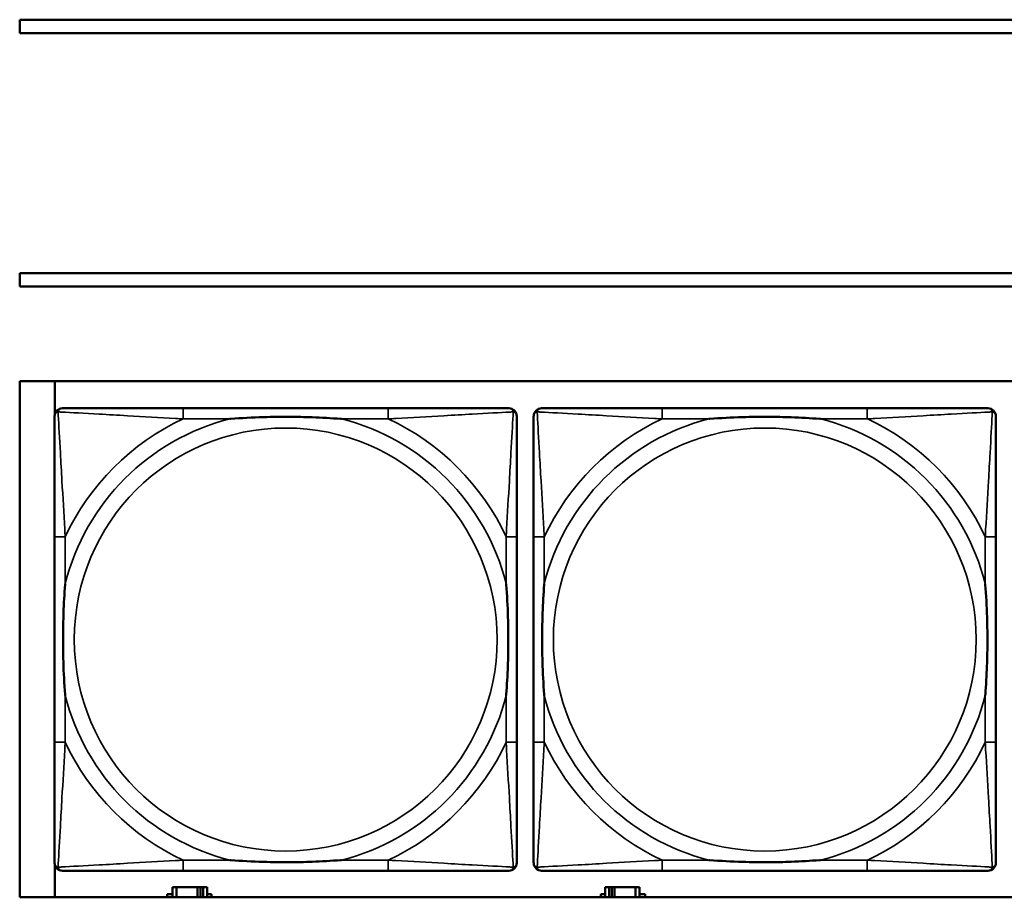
# Model space of a CAD drawing. Header units: inches. Extents: x 1.9 to 64.4, y 1.6 to 69.2.
# Tile 68 of 256: x 22.4 to 23.9, y 49.4 to 50.7. Entities that reach past the tile are written whole.
import ezdxf

# ---------------------------------------------------------------- set-up
doc = ezdxf.new("R2010")
doc.units = ezdxf.units.IN
doc.header["$MEASUREMENT"] = 0
doc.layers.add('Visible (ANSI)', color=7, linetype='Continuous', lineweight=50)
doc.layers.add('Visible Narrow (ANSI)', color=7, linetype='Continuous', lineweight=35)

msp = doc.modelspace()

# ---------------------------------------------------------------- linework, layer by layer
at = {"layer": 'Visible (ANSI)'}
for p, q in [((22.395, 50.7016), (22.395, 50.7216)), ((22.395, 50.7216), (33.1875, 50.7216)), ((33.1875, 50.7016), (22.395, 50.7016)), ((22.395, 50.3263), (22.395, 50.3463)), ((22.395, 50.3463), (33.41, 50.3463)), ((33.41, 50.3263), (22.395, 50.3263)), ((22.395, 49.4216), (22.395, 50.1863)), ((22.395, 50.1863), (45.17, 50.1863)), ((22.4471, 50.1374), (22.4471, 50.1863)), ((22.9411, 50.146), (22.6372, 50.146)), ((23.6511, 50.146), (23.3472, 50.146)), ((22.4466, 49.9555), (22.4466, 49.6515)), ((23.1317, 49.6515), (23.1317, 49.9555)), ((23.1566, 49.9555), (23.1566, 49.6515)), ((23.8417, 49.6515), (23.8417, 49.9555)), ((22.4471, 49.4216), (22.4471, 49.4696)), ((22.6372, 49.461), (22.9411, 49.461)), ((23.3472, 49.461), (23.6511, 49.461)), ((22.6135, 49.4216), (22.6135, 49.4261)), ((22.6135, 49.4261), (22.6216, 49.4261)), ((22.6274, 49.4366), (22.6216, 49.4366)), ((22.6216, 49.4366), (22.6216, 49.4216)), ((22.6274, 49.4366), (22.6587, 49.4366)), ((22.6274, 49.4216), (22.6274, 49.4366)), ((22.6587, 49.4216), (22.6587, 49.4366)), ((22.6587, 49.4366), (22.6628, 49.4366)), ((22.6628, 49.4366), (22.6628, 49.4216)), ((22.6628, 49.4366), (22.6667, 49.4366)), ((22.6726, 49.4366), (22.6667, 49.4366)), ((22.6667, 49.4366), (22.6667, 49.4216)), ((22.6726, 49.4216), (22.6726, 49.4366)), ((22.6726, 49.4261), (22.6791, 49.4261)), ((22.6791, 49.4261), (22.6791, 49.4216)), ((23.2561, 49.4216), (23.2561, 49.4261)), ((23.2561, 49.4261), (23.2626, 49.4261)), ((23.2684, 49.4366), (23.2626, 49.4366)), ((23.2626, 49.4366), (23.2626, 49.4216)), ((23.2684, 49.4366), (23.2724, 49.4366)), ((23.2684, 49.4216), (23.2684, 49.4366)), ((23.2724, 49.4216), (23.2724, 49.4366)), ((23.2724, 49.4366), (23.2765, 49.4366)), ((23.2765, 49.4366), (23.2765, 49.4216)), ((23.2765, 49.4366), (23.3077, 49.4366)), ((23.3077, 49.4366), (23.3077, 49.4216)), ((23.3136, 49.4366), (23.3077, 49.4366)), ((23.3136, 49.4216), (23.3136, 49.4366)), ((23.3136, 49.4261), (23.3217, 49.4261)), ((23.3217, 49.4261), (23.3217, 49.4216)), ((45.17, 49.4216), (22.395, 49.4216))]:
    msp.add_line(p, q, dxfattribs=at)
for centre, start, end in [((22.4585, 50.1342), 90, 180), ((23.1199, 50.1342), 0, 90), ((23.1685, 50.1342), 90, 180), ((23.8299, 50.1342), 0, 90), ((22.4585, 49.4728), 180, 270), ((23.1199, 49.4728), 270, 360), ((23.1685, 49.4728), 180, 270), ((23.8299, 49.4728), 270, 360)]:
    msp.add_arc(centre, 0.0118, start, end, dxfattribs=at)
for points, knots in [([(22.6372, 50.146), (22.6336, 50.146), (22.63, 50.146), (22.6264, 50.146), (22.5932, 50.146), (22.5595, 50.146), (22.5287, 50.146), (22.5017, 50.146), (22.4762, 50.146), (22.4627, 50.146), (22.4611, 50.146), (22.4597, 50.146), (22.4585, 50.146)], [0, 0, 0, 0, 0.0272471, 0.0272471, 0.0272471, 0.2790553, 0.2790553, 0.2790553, 0.4988354, 0.4988354, 0.4988354, 0.5252205, 0.5252205, 0.5252205, 0.5252205]), ([(23.1199, 50.146), (23.105, 50.146), (23.0634, 50.146), (23.0227, 50.146), (22.9962, 50.146), (22.9683, 50.146), (22.9411, 50.146)], [-0.5252205, -0.5252205, -0.5252205, -0.5252205, -0.20743, -0.20743, -0.20743, 0, 0, 0, 0]), ([(23.3472, 50.146), (23.3436, 50.146), (23.34, 50.146), (23.3364, 50.146), (23.3032, 50.146), (23.2695, 50.146), (23.2387, 50.146), (23.2117, 50.146), (23.1862, 50.146), (23.1727, 50.146), (23.1711, 50.146), (23.1697, 50.146), (23.1685, 50.146)], [0, 0, 0, 0, 0.0272471, 0.0272471, 0.0272471, 0.2790553, 0.2790553, 0.2790553, 0.4988354, 0.4988354, 0.4988354, 0.5252205, 0.5252205, 0.5252205, 0.5252205]), ([(23.8299, 50.146), (23.815, 50.146), (23.7734, 50.146), (23.7327, 50.146), (23.7062, 50.146), (23.6783, 50.146), (23.6511, 50.146)], [-0.5252205, -0.5252205, -0.5252205, -0.5252205, -0.20743, -0.20743, -0.20743, 0, 0, 0, 0]), ([(22.4466, 50.1342), (22.4466, 50.1193), (22.4466, 50.0777), (22.4466, 50.0371), (22.4466, 50.0105), (22.4466, 49.9827), (22.4466, 49.9555)], [-0.5252205, -0.5252205, -0.5252205, -0.5252205, -0.20743, -0.20743, -0.20743, 0, 0, 0, 0]), ([(22.7064, 50.1303), (22.7068, 50.1303), (22.7073, 50.1303), (22.7238, 50.1316), (22.7398, 50.1324), (22.7628, 50.1331), (22.7695, 50.1333), (22.7787, 50.1334), (22.7811, 50.1334), (22.7852, 50.1334), (22.7868, 50.1334), (22.79, 50.1334), (22.7915, 50.1334), (22.7951, 50.1334), (22.7971, 50.1334), (22.8033, 50.1334), (22.8074, 50.1333), (22.8171, 50.1331), (22.8227, 50.1329), (22.8425, 50.1322), (22.8566, 50.1314), (22.871, 50.1303), (22.8715, 50.1303), (22.8719, 50.1303)], [-0.416114, -0.416114, -0.416114, -0.416114, -0.4127691, -0.4127691, -0.2896446, -0.2896446, -0.2388934, -0.2388934, -0.2201881, -0.2201881, -0.2080204, -0.2080204, -0.196499, -0.196499, -0.1809939, -0.1809939, -0.149741, -0.149741, -0.1073162, -0.1073162, 0, 0, 0.0033356, 0.0033356, 0.0033356, 0.0033356]), ([(23.1317, 49.9555), (23.1317, 49.959), (23.1317, 49.9626), (23.1317, 49.9662), (23.1317, 49.9994), (23.1317, 50.0331), (23.1317, 50.064), (23.1317, 50.0909), (23.1317, 50.1165), (23.1317, 50.1299), (23.1317, 50.1315), (23.1317, 50.133), (23.1317, 50.1342)], [0, 0, 0, 0, 0.0272471, 0.0272471, 0.0272471, 0.2790553, 0.2790553, 0.2790553, 0.4988354, 0.4988354, 0.4988354, 0.5252205, 0.5252205, 0.5252205, 0.5252205]), ([(23.1566, 50.1342), (23.1566, 50.1193), (23.1566, 50.0777), (23.1566, 50.0371), (23.1566, 50.0105), (23.1566, 49.9827), (23.1566, 49.9555)], [-0.5252205, -0.5252205, -0.5252205, -0.5252205, -0.20743, -0.20743, -0.20743, 0, 0, 0, 0]), ([(23.4164, 50.1303), (23.4168, 50.1303), (23.4173, 50.1303), (23.4338, 50.1316), (23.4498, 50.1324), (23.4728, 50.1331), (23.4795, 50.1333), (23.4887, 50.1334), (23.4911, 50.1334), (23.4952, 50.1334), (23.4968, 50.1334), (23.5, 50.1334), (23.5015, 50.1334), (23.5051, 50.1334), (23.5071, 50.1334), (23.5133, 50.1334), (23.5174, 50.1333), (23.5271, 50.1331), (23.5327, 50.1329), (23.5525, 50.1322), (23.5666, 50.1314), (23.581, 50.1303), (23.5815, 50.1303), (23.5819, 50.1303)], [-0.416114, -0.416114, -0.416114, -0.416114, -0.4127691, -0.4127691, -0.2896446, -0.2896446, -0.2388934, -0.2388934, -0.2201881, -0.2201881, -0.2080204, -0.2080204, -0.196499, -0.196499, -0.1809939, -0.1809939, -0.149741, -0.149741, -0.1073162, -0.1073162, 0, 0, 0.0033356, 0.0033356, 0.0033356, 0.0033356]), ([(23.8417, 49.9555), (23.8417, 49.959), (23.8417, 49.9626), (23.8417, 49.9662), (23.8417, 49.9994), (23.8417, 50.0331), (23.8417, 50.064), (23.8417, 50.0909), (23.8417, 50.1165), (23.8417, 50.1299), (23.8417, 50.1315), (23.8417, 50.133), (23.8417, 50.1342)], [0, 0, 0, 0, 0.0272471, 0.0272471, 0.0272471, 0.2790553, 0.2790553, 0.2790553, 0.4988354, 0.4988354, 0.4988354, 0.5252205, 0.5252205, 0.5252205, 0.5252205]), ([(22.4624, 49.7208), (22.4624, 49.7212), (22.4623, 49.7216), (22.4611, 49.7381), (22.4602, 49.7542), (22.4595, 49.7771), (22.4594, 49.7838), (22.4593, 49.793), (22.4592, 49.7955), (22.4592, 49.7996), (22.4592, 49.8012), (22.4592, 49.8043), (22.4592, 49.8058), (22.4592, 49.8094), (22.4592, 49.8115), (22.4593, 49.8176), (22.4594, 49.8218), (22.4596, 49.8315), (22.4597, 49.8371), (22.4604, 49.8569), (22.4612, 49.8709), (22.4623, 49.8854), (22.4624, 49.8858), (22.4624, 49.8862)], [-0.416114, -0.416114, -0.416114, -0.416114, -0.4127691, -0.4127691, -0.2896446, -0.2896446, -0.2388934, -0.2388934, -0.2201881, -0.2201881, -0.2080204, -0.2080204, -0.196499, -0.196499, -0.1809939, -0.1809939, -0.149741, -0.149741, -0.1073162, -0.1073162, 0, 0, 0.0033356, 0.0033356, 0.0033356, 0.0033356]), ([(23.1159, 49.8862), (23.116, 49.8858), (23.116, 49.8854), (23.1172, 49.8689), (23.1181, 49.8528), (23.1188, 49.8299), (23.1189, 49.8232), (23.1191, 49.814), (23.1191, 49.8115), (23.1191, 49.8074), (23.1191, 49.8058), (23.1191, 49.8027), (23.1191, 49.8012), (23.1191, 49.7976), (23.1191, 49.7956), (23.119, 49.7894), (23.119, 49.7852), (23.1188, 49.7755), (23.1186, 49.7699), (23.1179, 49.7502), (23.1171, 49.7361), (23.116, 49.7216), (23.116, 49.7212), (23.1159, 49.7208)], [-0.416114, -0.416114, -0.416114, -0.416114, -0.4127691, -0.4127691, -0.2896446, -0.2896446, -0.2388934, -0.2388934, -0.2201881, -0.2201881, -0.2080204, -0.2080204, -0.196499, -0.196499, -0.1809939, -0.1809939, -0.149741, -0.149741, -0.1073162, -0.1073162, 0, 0, 0.0033356, 0.0033356, 0.0033356, 0.0033356]), ([(23.1724, 49.7208), (23.1724, 49.7212), (23.1723, 49.7216), (23.1711, 49.7381), (23.1702, 49.7542), (23.1695, 49.7771), (23.1694, 49.7838), (23.1693, 49.793), (23.1692, 49.7955), (23.1692, 49.7996), (23.1692, 49.8012), (23.1692, 49.8043), (23.1692, 49.8058), (23.1692, 49.8094), (23.1692, 49.8115), (23.1693, 49.8176), (23.1694, 49.8218), (23.1696, 49.8315), (23.1697, 49.8371), (23.1704, 49.8569), (23.1712, 49.8709), (23.1723, 49.8854), (23.1724, 49.8858), (23.1724, 49.8862)], [-0.416114, -0.416114, -0.416114, -0.416114, -0.4127691, -0.4127691, -0.2896446, -0.2896446, -0.2388934, -0.2388934, -0.2201881, -0.2201881, -0.2080204, -0.2080204, -0.196499, -0.196499, -0.1809939, -0.1809939, -0.149741, -0.149741, -0.1073162, -0.1073162, 0, 0, 0.0033356, 0.0033356, 0.0033356, 0.0033356]), ([(23.8259, 49.8862), (23.826, 49.8858), (23.826, 49.8854), (23.8272, 49.8689), (23.8281, 49.8528), (23.8288, 49.8299), (23.8289, 49.8232), (23.8291, 49.814), (23.8291, 49.8115), (23.8291, 49.8074), (23.8291, 49.8058), (23.8291, 49.8027), (23.8291, 49.8012), (23.8291, 49.7976), (23.8291, 49.7956), (23.829, 49.7894), (23.829, 49.7852), (23.8288, 49.7755), (23.8286, 49.7699), (23.8279, 49.7502), (23.8271, 49.7361), (23.826, 49.7216), (23.826, 49.7212), (23.8259, 49.7208)], [-0.416114, -0.416114, -0.416114, -0.416114, -0.4127691, -0.4127691, -0.2896446, -0.2896446, -0.2388934, -0.2388934, -0.2201881, -0.2201881, -0.2080204, -0.2080204, -0.196499, -0.196499, -0.1809939, -0.1809939, -0.149741, -0.149741, -0.1073162, -0.1073162, 0, 0, 0.0033356, 0.0033356, 0.0033356, 0.0033356]), ([(22.4466, 49.6515), (22.4466, 49.6243), (22.4466, 49.5965), (22.4466, 49.5699), (22.4466, 49.5293), (22.4466, 49.4877), (22.4466, 49.4728)], [3.9382945, 3.9382945, 3.9382945, 3.9382945, 4.1457245, 4.1457245, 4.1457245, 4.463515, 4.463515, 4.463515, 4.463515]), ([(23.1317, 49.4728), (23.1317, 49.4877), (23.1317, 49.5293), (23.1317, 49.5699), (23.1317, 49.5965), (23.1317, 49.6243), (23.1317, 49.6515)], [-0.5252205, -0.5252205, -0.5252205, -0.5252205, -0.20743, -0.20743, -0.20743, 0, 0, 0, 0]), ([(23.1566, 49.6515), (23.1566, 49.6243), (23.1566, 49.5965), (23.1566, 49.5699), (23.1566, 49.5293), (23.1566, 49.4877), (23.1566, 49.4728)], [3.9382945, 3.9382945, 3.9382945, 3.9382945, 4.1457245, 4.1457245, 4.1457245, 4.463515, 4.463515, 4.463515, 4.463515]), ([(23.8417, 49.4728), (23.8417, 49.4877), (23.8417, 49.5293), (23.8417, 49.5699), (23.8417, 49.5965), (23.8417, 49.6243), (23.8417, 49.6515)], [-0.5252205, -0.5252205, -0.5252205, -0.5252205, -0.20743, -0.20743, -0.20743, 0, 0, 0, 0]), ([(22.8719, 49.4767), (22.8715, 49.4767), (22.871, 49.4767), (22.8566, 49.4756), (22.8425, 49.4748), (22.8227, 49.4741), (22.8171, 49.4739), (22.8074, 49.4737), (22.8033, 49.4736), (22.7971, 49.4736), (22.7951, 49.4736), (22.7915, 49.4736), (22.79, 49.4736), (22.7868, 49.4736), (22.7852, 49.4736), (22.7811, 49.4736), (22.7787, 49.4736), (22.7695, 49.4737), (22.7628, 49.4739), (22.7398, 49.4746), (22.7238, 49.4754), (22.7073, 49.4767), (22.7068, 49.4767), (22.7064, 49.4767)], [-0.4149464, -0.4149464, -0.4149464, -0.4149464, -0.41162, -0.41162, -0.3046026, -0.3046026, -0.2622958, -0.2622958, -0.23113, -0.23113, -0.215668, -0.215668, -0.2041787, -0.2041787, -0.1920448, -0.1920448, -0.1733916, -0.1733916, -0.1227817, -0.1227817, 0, 0, 0.0033356, 0.0033356, 0.0033356, 0.0033356]), ([(23.5819, 49.4767), (23.5815, 49.4767), (23.581, 49.4767), (23.5666, 49.4756), (23.5525, 49.4748), (23.5327, 49.4741), (23.5271, 49.4739), (23.5174, 49.4737), (23.5133, 49.4736), (23.5071, 49.4736), (23.5051, 49.4736), (23.5015, 49.4736), (23.5, 49.4736), (23.4968, 49.4736), (23.4952, 49.4736), (23.4911, 49.4736), (23.4887, 49.4736), (23.4795, 49.4737), (23.4728, 49.4739), (23.4498, 49.4746), (23.4338, 49.4754), (23.4173, 49.4767), (23.4168, 49.4767), (23.4164, 49.4767)], [-0.4149464, -0.4149464, -0.4149464, -0.4149464, -0.41162, -0.41162, -0.3046026, -0.3046026, -0.2622958, -0.2622958, -0.23113, -0.23113, -0.215668, -0.215668, -0.2041787, -0.2041787, -0.1920448, -0.1920448, -0.1733916, -0.1733916, -0.1227817, -0.1227817, 0, 0, 0.0033356, 0.0033356, 0.0033356, 0.0033356]), ([(22.4585, 49.461), (22.4733, 49.461), (22.5149, 49.461), (22.5556, 49.461), (22.5821, 49.461), (22.61, 49.461), (22.6372, 49.461)], [-0.5252205, -0.5252205, -0.5252205, -0.5252205, -0.20743, -0.20743, -0.20743, 0, 0, 0, 0]), ([(22.9411, 49.461), (22.9683, 49.461), (22.9962, 49.461), (23.0227, 49.461), (23.0634, 49.461), (23.105, 49.461), (23.1199, 49.461)], [3.9382945, 3.9382945, 3.9382945, 3.9382945, 4.1457245, 4.1457245, 4.1457245, 4.463515, 4.463515, 4.463515, 4.463515]), ([(23.1685, 49.461), (23.1833, 49.461), (23.2249, 49.461), (23.2656, 49.461), (23.2921, 49.461), (23.32, 49.461), (23.3472, 49.461)], [-0.5252205, -0.5252205, -0.5252205, -0.5252205, -0.20743, -0.20743, -0.20743, 0, 0, 0, 0]), ([(23.6511, 49.461), (23.6783, 49.461), (23.7062, 49.461), (23.7327, 49.461), (23.7734, 49.461), (23.815, 49.461), (23.8299, 49.461)], [3.9382945, 3.9382945, 3.9382945, 3.9382945, 4.1457245, 4.1457245, 4.1457245, 4.463515, 4.463515, 4.463515, 4.463515])]:
    msp.add_open_spline(points, degree=3, knots=knots, dxfattribs=at)
at = {"layer": 'Visible Narrow (ANSI)'}
for p, q in [((22.6372, 50.146), (22.6372, 50.1303)), ((22.9411, 50.146), (22.9411, 50.1303)), ((23.3472, 50.146), (23.3472, 50.1303)), ((23.6511, 50.146), (23.6511, 50.1303)), ((22.6372, 50.1303), (22.7064, 50.1303)), ((22.8719, 50.1303), (22.9411, 50.1303)), ((23.3472, 50.1303), (23.4164, 50.1303)), ((23.5819, 50.1303), (23.6511, 50.1303)), ((22.4624, 49.9555), (22.4466, 49.9555)), ((22.4624, 49.8862), (22.4624, 49.9555)), ((23.1317, 49.9555), (23.1159, 49.9555)), ((23.1159, 49.9555), (23.1159, 49.8862)), ((23.1724, 49.9555), (23.1566, 49.9555)), ((23.1724, 49.8862), (23.1724, 49.9555)), ((23.8417, 49.9555), (23.8259, 49.9555)), ((23.8259, 49.9555), (23.8259, 49.8862)), ((22.4624, 49.6515), (22.4624, 49.7208)), ((23.1159, 49.7208), (23.1159, 49.6515)), ((23.1724, 49.6515), (23.1724, 49.7208)), ((23.8259, 49.7208), (23.8259, 49.6515)), ((22.4624, 49.6515), (22.4466, 49.6515)), ((23.1317, 49.6515), (23.1159, 49.6515)), ((23.1724, 49.6515), (23.1566, 49.6515)), ((23.8417, 49.6515), (23.8259, 49.6515)), ((22.6372, 49.4767), (22.6372, 49.461)), ((22.7064, 49.4767), (22.6372, 49.4767)), ((22.9411, 49.4767), (22.8719, 49.4767)), ((22.9411, 49.4767), (22.9411, 49.461)), ((23.3472, 49.4767), (23.3472, 49.461)), ((23.4164, 49.4767), (23.3472, 49.4767)), ((23.6511, 49.4767), (23.5819, 49.4767)), ((23.6511, 49.4767), (23.6511, 49.461))]:
    msp.add_line(p, q, dxfattribs=at)
for centre in [(22.7892, 49.8035), (23.4992, 49.8035)]:
    msp.add_circle(centre, 0.3133, dxfattribs=at)
for centre, radius, start, end in [((22.7892, 49.8035), 0.3371, 104.2103, 165.7897), ((22.7892, 49.8035), 0.3604, 114.9407, 155.0593), ((22.7892, 49.8035), 0.3371, 14.2103, 75.7897), ((22.7892, 49.8035), 0.3604, 24.9407, 65.0593), ((23.4992, 49.8035), 0.3371, 104.2103, 165.7897), ((23.4992, 49.8035), 0.3604, 114.9407, 155.0593), ((23.4992, 49.8035), 0.3371, 14.2103, 75.7897), ((23.4992, 49.8035), 0.3604, 24.9407, 65.0593), ((22.7892, 49.8035), 0.3371, 194.2103, 255.7897), ((22.7892, 49.8035), 0.3371, 284.2103, 345.7897), ((23.4992, 49.8035), 0.3371, 194.2103, 255.7897), ((23.4992, 49.8035), 0.3371, 284.2103, 345.7897), ((22.7892, 49.8035), 0.3604, 204.9407, 245.0593), ((22.7892, 49.8035), 0.3604, 294.9407, 335.0593), ((23.4992, 49.8035), 0.3604, 204.9407, 245.0593), ((23.4992, 49.8035), 0.3604, 294.9407, 335.0593)]:
    msp.add_arc(centre, radius, start, end, dxfattribs=at)
for points, knots in [([(22.4466, 50.1342), (22.4466, 50.1348), (22.4467, 50.1354), (22.447, 50.1364), (22.4471, 50.1368), (22.4475, 50.1375), (22.4476, 50.1377), (22.4479, 50.1381), (22.448, 50.1382), (22.4483, 50.1386), (22.4485, 50.1389), (22.4493, 50.1395), (22.4498, 50.1398), (22.4508, 50.1403), (22.4513, 50.1406), (22.4519, 50.1407)], [-0.02627331, -0.02627331, -0.02627331, -0.02627331, -0.02158775, -0.02158775, -0.01736415, -0.01736415, -0.0147244, -0.0147244, -0.01307456, -0.01307456, -0.00977487, -0.00977487, -0.00449537, -0.00449537, 0.00012419, 0.00012419, 0.00012419, 0.00012419]), ([(22.4519, 50.1407), (22.4521, 50.1413), (22.4523, 50.1419), (22.4529, 50.1429), (22.4532, 50.1434), (22.4538, 50.1441), (22.454, 50.1444), (22.4545, 50.1447), (22.4546, 50.1448), (22.455, 50.1451), (22.4552, 50.1452), (22.4559, 50.1455), (22.4563, 50.1457), (22.4573, 50.1459), (22.4578, 50.146), (22.4585, 50.146)], [-0.00012419, -0.00012419, -0.00012419, -0.00012419, 0.00449537, 0.00449537, 0.00977487, 0.00977487, 0.01307456, 0.01307456, 0.0147244, 0.0147244, 0.01736415, 0.01736415, 0.02158775, 0.02158775, 0.02627331, 0.02627331, 0.02627331, 0.02627331]), ([(22.4624, 49.9555), (22.4622, 49.9592), (22.462, 49.963), (22.4605, 49.9903), (22.459, 50.0145), (22.4568, 50.0524), (22.456, 50.0664), (22.454, 50.1016), (22.4529, 50.1218), (22.4521, 50.1372), (22.452, 50.139), (22.4519, 50.1407)], [0, 0, 0, 0, 0.0278591, 0.0278591, 0.201273, 0.201273, 0.3066357, 0.3066357, 0.475216, 0.475216, 0.5007189, 0.5007189, 0.5007189, 0.5007189]), ([(22.4519, 50.1407), (22.4536, 50.1406), (22.4555, 50.1405), (22.4709, 50.1397), (22.491, 50.1387), (22.5262, 50.1367), (22.5403, 50.1358), (22.5781, 50.1336), (22.6023, 50.1322), (22.6297, 50.1307), (22.6334, 50.1305), (22.6372, 50.1303)], [-0.5007189, -0.5007189, -0.5007189, -0.5007189, -0.475216, -0.475216, -0.3066357, -0.3066357, -0.201273, -0.201273, -0.0278591, -0.0278591, 0, 0, 0, 0]), ([(22.9411, 50.1303), (22.9449, 50.1305), (22.9486, 50.1307), (22.976, 50.1322), (23.0002, 50.1336), (23.038, 50.1358), (23.0521, 50.1367), (23.0873, 50.1387), (23.1074, 50.1397), (23.1229, 50.1405), (23.1247, 50.1406), (23.1264, 50.1407)], [0, 0, 0, 0, 0.0278591, 0.0278591, 0.201273, 0.201273, 0.3066357, 0.3066357, 0.475216, 0.475216, 0.5007189, 0.5007189, 0.5007189, 0.5007189]), ([(23.1264, 50.1407), (23.1263, 50.139), (23.1262, 50.1372), (23.1254, 50.1218), (23.1243, 50.1016), (23.1223, 50.0664), (23.1215, 50.0524), (23.1193, 50.0145), (23.1179, 49.9903), (23.1163, 49.963), (23.1161, 49.9592), (23.1159, 49.9555)], [-0.5007189, -0.5007189, -0.5007189, -0.5007189, -0.475216, -0.475216, -0.3066357, -0.3066357, -0.201273, -0.201273, -0.0278591, -0.0278591, 0, 0, 0, 0]), ([(23.1199, 50.146), (23.1205, 50.146), (23.121, 50.1459), (23.122, 50.1457), (23.1225, 50.1455), (23.1231, 50.1452), (23.1234, 50.1451), (23.1237, 50.1448), (23.1239, 50.1447), (23.1243, 50.1444), (23.1245, 50.1441), (23.1251, 50.1434), (23.1255, 50.1429), (23.126, 50.1419), (23.1262, 50.1413), (23.1264, 50.1407)], [-0.02627331, -0.02627331, -0.02627331, -0.02627331, -0.02158775, -0.02158775, -0.01736415, -0.01736415, -0.0147244, -0.0147244, -0.01307456, -0.01307456, -0.00977487, -0.00977487, -0.00449537, -0.00449537, 0.00012419, 0.00012419, 0.00012419, 0.00012419]), ([(23.1264, 50.1407), (23.127, 50.1406), (23.1275, 50.1403), (23.1286, 50.1398), (23.1291, 50.1395), (23.1298, 50.1389), (23.13, 50.1386), (23.1304, 50.1382), (23.1305, 50.1381), (23.1307, 50.1377), (23.1309, 50.1375), (23.1312, 50.1368), (23.1314, 50.1364), (23.1316, 50.1354), (23.1317, 50.1348), (23.1317, 50.1342)], [-0.00012419, -0.00012419, -0.00012419, -0.00012419, 0.00449537, 0.00449537, 0.00977487, 0.00977487, 0.01307456, 0.01307456, 0.0147244, 0.0147244, 0.01736415, 0.01736415, 0.02158775, 0.02158775, 0.02627331, 0.02627331, 0.02627331, 0.02627331]), ([(23.1566, 50.1342), (23.1566, 50.1348), (23.1567, 50.1354), (23.157, 50.1364), (23.1571, 50.1368), (23.1575, 50.1375), (23.1576, 50.1377), (23.1579, 50.1381), (23.158, 50.1382), (23.1583, 50.1386), (23.1585, 50.1389), (23.1593, 50.1395), (23.1598, 50.1398), (23.1608, 50.1403), (23.1613, 50.1406), (23.1619, 50.1407)], [-0.02627331, -0.02627331, -0.02627331, -0.02627331, -0.02158775, -0.02158775, -0.01736415, -0.01736415, -0.0147244, -0.0147244, -0.01307456, -0.01307456, -0.00977487, -0.00977487, -0.00449537, -0.00449537, 0.00012419, 0.00012419, 0.00012419, 0.00012419]), ([(23.1619, 50.1407), (23.1621, 50.1413), (23.1623, 50.1419), (23.1629, 50.1429), (23.1632, 50.1434), (23.1638, 50.1441), (23.164, 50.1444), (23.1645, 50.1447), (23.1646, 50.1448), (23.165, 50.1451), (23.1652, 50.1452), (23.1659, 50.1455), (23.1663, 50.1457), (23.1673, 50.1459), (23.1678, 50.146), (23.1685, 50.146)], [-0.00012419, -0.00012419, -0.00012419, -0.00012419, 0.00449537, 0.00449537, 0.00977487, 0.00977487, 0.01307456, 0.01307456, 0.0147244, 0.0147244, 0.01736415, 0.01736415, 0.02158775, 0.02158775, 0.02627331, 0.02627331, 0.02627331, 0.02627331]), ([(23.1724, 49.9555), (23.1722, 49.9592), (23.172, 49.963), (23.1705, 49.9903), (23.169, 50.0145), (23.1668, 50.0524), (23.166, 50.0664), (23.164, 50.1016), (23.1629, 50.1218), (23.1621, 50.1372), (23.162, 50.139), (23.1619, 50.1407)], [0, 0, 0, 0, 0.0278591, 0.0278591, 0.201273, 0.201273, 0.3066357, 0.3066357, 0.475216, 0.475216, 0.5007189, 0.5007189, 0.5007189, 0.5007189]), ([(23.1619, 50.1407), (23.1636, 50.1406), (23.1655, 50.1405), (23.1809, 50.1397), (23.201, 50.1387), (23.2362, 50.1367), (23.2503, 50.1358), (23.2881, 50.1336), (23.3123, 50.1322), (23.3397, 50.1307), (23.3434, 50.1305), (23.3472, 50.1303)], [-0.5007189, -0.5007189, -0.5007189, -0.5007189, -0.475216, -0.475216, -0.3066357, -0.3066357, -0.201273, -0.201273, -0.0278591, -0.0278591, 0, 0, 0, 0]), ([(23.6511, 50.1303), (23.6549, 50.1305), (23.6586, 50.1307), (23.686, 50.1322), (23.7102, 50.1336), (23.748, 50.1358), (23.7621, 50.1367), (23.7973, 50.1387), (23.8174, 50.1397), (23.8329, 50.1405), (23.8347, 50.1406), (23.8364, 50.1407)], [0, 0, 0, 0, 0.0278591, 0.0278591, 0.201273, 0.201273, 0.3066357, 0.3066357, 0.475216, 0.475216, 0.5007189, 0.5007189, 0.5007189, 0.5007189]), ([(23.8364, 50.1407), (23.8363, 50.139), (23.8362, 50.1372), (23.8354, 50.1218), (23.8343, 50.1016), (23.8323, 50.0664), (23.8315, 50.0524), (23.8293, 50.0145), (23.8279, 49.9903), (23.8263, 49.963), (23.8261, 49.9592), (23.8259, 49.9555)], [-0.5007189, -0.5007189, -0.5007189, -0.5007189, -0.475216, -0.475216, -0.3066357, -0.3066357, -0.201273, -0.201273, -0.0278591, -0.0278591, 0, 0, 0, 0]), ([(23.8299, 50.146), (23.8305, 50.146), (23.831, 50.1459), (23.832, 50.1457), (23.8325, 50.1455), (23.8331, 50.1452), (23.8334, 50.1451), (23.8337, 50.1448), (23.8339, 50.1447), (23.8343, 50.1444), (23.8345, 50.1441), (23.8351, 50.1434), (23.8355, 50.1429), (23.836, 50.1419), (23.8362, 50.1413), (23.8364, 50.1407)], [-0.02627331, -0.02627331, -0.02627331, -0.02627331, -0.02158775, -0.02158775, -0.01736415, -0.01736415, -0.0147244, -0.0147244, -0.01307456, -0.01307456, -0.00977487, -0.00977487, -0.00449537, -0.00449537, 0.00012419, 0.00012419, 0.00012419, 0.00012419]), ([(23.8364, 50.1407), (23.837, 50.1406), (23.8375, 50.1403), (23.8386, 50.1398), (23.8391, 50.1395), (23.8398, 50.1389), (23.84, 50.1386), (23.8404, 50.1382), (23.8405, 50.1381), (23.8407, 50.1377), (23.8409, 50.1375), (23.8412, 50.1368), (23.8414, 50.1364), (23.8416, 50.1354), (23.8417, 50.1348), (23.8417, 50.1342)], [-0.00012419, -0.00012419, -0.00012419, -0.00012419, 0.00449537, 0.00449537, 0.00977487, 0.00977487, 0.01307456, 0.01307456, 0.0147244, 0.0147244, 0.01736415, 0.01736415, 0.02158775, 0.02158775, 0.02627331, 0.02627331, 0.02627331, 0.02627331]), ([(22.4519, 49.4663), (22.452, 49.468), (22.4521, 49.4698), (22.4529, 49.4852), (22.454, 49.5054), (22.456, 49.5406), (22.4568, 49.5546), (22.459, 49.5925), (22.4605, 49.6167), (22.462, 49.644), (22.4622, 49.6478), (22.4624, 49.6515)], [-4.4390134, -4.4390134, -4.4390134, -4.4390134, -4.4135105, -4.4135105, -4.2449302, -4.2449302, -4.1395675, -4.1395675, -3.9661536, -3.9661536, -3.9382945, -3.9382945, -3.9382945, -3.9382945]), ([(23.1159, 49.6515), (23.1161, 49.6478), (23.1163, 49.644), (23.1179, 49.6167), (23.1193, 49.5925), (23.1215, 49.5546), (23.1223, 49.5406), (23.1243, 49.5054), (23.1254, 49.4852), (23.1262, 49.4698), (23.1263, 49.468), (23.1264, 49.4663)], [0, 0, 0, 0, 0.0278591, 0.0278591, 0.201273, 0.201273, 0.3066357, 0.3066357, 0.475216, 0.475216, 0.5007189, 0.5007189, 0.5007189, 0.5007189]), ([(23.1619, 49.4663), (23.162, 49.468), (23.1621, 49.4698), (23.1629, 49.4852), (23.164, 49.5054), (23.166, 49.5406), (23.1668, 49.5546), (23.169, 49.5925), (23.1705, 49.6167), (23.172, 49.644), (23.1722, 49.6478), (23.1724, 49.6515)], [-4.4390134, -4.4390134, -4.4390134, -4.4390134, -4.4135105, -4.4135105, -4.2449302, -4.2449302, -4.1395675, -4.1395675, -3.9661536, -3.9661536, -3.9382945, -3.9382945, -3.9382945, -3.9382945]), ([(23.8259, 49.6515), (23.8261, 49.6478), (23.8263, 49.644), (23.8279, 49.6167), (23.8293, 49.5925), (23.8315, 49.5546), (23.8323, 49.5406), (23.8343, 49.5054), (23.8354, 49.4852), (23.8362, 49.4698), (23.8363, 49.468), (23.8364, 49.4663)], [0, 0, 0, 0, 0.0278591, 0.0278591, 0.201273, 0.201273, 0.3066357, 0.3066357, 0.475216, 0.475216, 0.5007189, 0.5007189, 0.5007189, 0.5007189]), ([(22.4519, 49.4663), (22.4513, 49.4664), (22.4508, 49.4667), (22.4498, 49.4672), (22.4493, 49.4675), (22.4485, 49.4681), (22.4483, 49.4684), (22.448, 49.4688), (22.4479, 49.4689), (22.4476, 49.4693), (22.4475, 49.4695), (22.4471, 49.4702), (22.447, 49.4706), (22.4467, 49.4716), (22.4466, 49.4722), (22.4466, 49.4728)], [-0.00012419, -0.00012419, -0.00012419, -0.00012419, 0.00449537, 0.00449537, 0.00977487, 0.00977487, 0.01307456, 0.01307456, 0.0147244, 0.0147244, 0.01736415, 0.01736415, 0.02158775, 0.02158775, 0.02627331, 0.02627331, 0.02627331, 0.02627331]), ([(22.6372, 49.4767), (22.6334, 49.4765), (22.6297, 49.4763), (22.6023, 49.4748), (22.5781, 49.4734), (22.5403, 49.4712), (22.5262, 49.4703), (22.491, 49.4684), (22.4709, 49.4673), (22.4555, 49.4665), (22.4536, 49.4664), (22.4519, 49.4663)], [0, 0, 0, 0, 0.0278591, 0.0278591, 0.201273, 0.201273, 0.3066357, 0.3066357, 0.475216, 0.475216, 0.5007189, 0.5007189, 0.5007189, 0.5007189]), ([(22.4585, 49.461), (22.4578, 49.461), (22.4573, 49.4611), (22.4563, 49.4613), (22.4559, 49.4615), (22.4552, 49.4618), (22.455, 49.4619), (22.4546, 49.4622), (22.4545, 49.4623), (22.454, 49.4626), (22.4538, 49.4629), (22.4532, 49.4636), (22.4529, 49.4641), (22.4523, 49.4651), (22.4521, 49.4657), (22.4519, 49.4663)], [-0.02627331, -0.02627331, -0.02627331, -0.02627331, -0.02158775, -0.02158775, -0.01736415, -0.01736415, -0.0147244, -0.0147244, -0.01307456, -0.01307456, -0.00977487, -0.00977487, -0.00449537, -0.00449537, 0.00012419, 0.00012419, 0.00012419, 0.00012419]), ([(23.1264, 49.4663), (23.1247, 49.4664), (23.1229, 49.4665), (23.1074, 49.4673), (23.0873, 49.4684), (23.0521, 49.4703), (23.038, 49.4712), (23.0002, 49.4734), (22.976, 49.4748), (22.9486, 49.4763), (22.9449, 49.4765), (22.9411, 49.4767)], [-4.4390134, -4.4390134, -4.4390134, -4.4390134, -4.4135105, -4.4135105, -4.2449302, -4.2449302, -4.1395675, -4.1395675, -3.9661536, -3.9661536, -3.9382945, -3.9382945, -3.9382945, -3.9382945]), ([(23.1264, 49.4663), (23.1262, 49.4657), (23.126, 49.4651), (23.1255, 49.4641), (23.1251, 49.4636), (23.1245, 49.4629), (23.1243, 49.4626), (23.1239, 49.4623), (23.1237, 49.4622), (23.1234, 49.4619), (23.1231, 49.4618), (23.1225, 49.4615), (23.122, 49.4613), (23.121, 49.4611), (23.1205, 49.461), (23.1199, 49.461)], [-0.00012419, -0.00012419, -0.00012419, -0.00012419, 0.00449537, 0.00449537, 0.00977487, 0.00977487, 0.01307456, 0.01307456, 0.0147244, 0.0147244, 0.01736415, 0.01736415, 0.02158775, 0.02158775, 0.02627331, 0.02627331, 0.02627331, 0.02627331]), ([(23.1317, 49.4728), (23.1317, 49.4722), (23.1316, 49.4716), (23.1314, 49.4706), (23.1312, 49.4702), (23.1309, 49.4695), (23.1307, 49.4693), (23.1305, 49.4689), (23.1304, 49.4688), (23.13, 49.4684), (23.1298, 49.4681), (23.1291, 49.4675), (23.1286, 49.4672), (23.1275, 49.4667), (23.127, 49.4664), (23.1264, 49.4663)], [-0.02627331, -0.02627331, -0.02627331, -0.02627331, -0.02158775, -0.02158775, -0.01736415, -0.01736415, -0.0147244, -0.0147244, -0.01307456, -0.01307456, -0.00977487, -0.00977487, -0.00449537, -0.00449537, 0.00012419, 0.00012419, 0.00012419, 0.00012419]), ([(23.1619, 49.4663), (23.1613, 49.4664), (23.1608, 49.4667), (23.1598, 49.4672), (23.1593, 49.4675), (23.1585, 49.4681), (23.1583, 49.4684), (23.158, 49.4688), (23.1579, 49.4689), (23.1576, 49.4693), (23.1575, 49.4695), (23.1571, 49.4702), (23.157, 49.4706), (23.1567, 49.4716), (23.1566, 49.4722), (23.1566, 49.4728)], [-0.00012419, -0.00012419, -0.00012419, -0.00012419, 0.00449537, 0.00449537, 0.00977487, 0.00977487, 0.01307456, 0.01307456, 0.0147244, 0.0147244, 0.01736415, 0.01736415, 0.02158775, 0.02158775, 0.02627331, 0.02627331, 0.02627331, 0.02627331]), ([(23.3472, 49.4767), (23.3434, 49.4765), (23.3397, 49.4763), (23.3123, 49.4748), (23.2881, 49.4734), (23.2503, 49.4712), (23.2362, 49.4703), (23.201, 49.4684), (23.1809, 49.4673), (23.1655, 49.4665), (23.1636, 49.4664), (23.1619, 49.4663)], [0, 0, 0, 0, 0.0278591, 0.0278591, 0.201273, 0.201273, 0.3066357, 0.3066357, 0.475216, 0.475216, 0.5007189, 0.5007189, 0.5007189, 0.5007189]), ([(23.1685, 49.461), (23.1678, 49.461), (23.1673, 49.4611), (23.1663, 49.4613), (23.1659, 49.4615), (23.1652, 49.4618), (23.165, 49.4619), (23.1646, 49.4622), (23.1645, 49.4623), (23.164, 49.4626), (23.1638, 49.4629), (23.1632, 49.4636), (23.1629, 49.4641), (23.1623, 49.4651), (23.1621, 49.4657), (23.1619, 49.4663)], [-0.02627331, -0.02627331, -0.02627331, -0.02627331, -0.02158775, -0.02158775, -0.01736415, -0.01736415, -0.0147244, -0.0147244, -0.01307456, -0.01307456, -0.00977487, -0.00977487, -0.00449537, -0.00449537, 0.00012419, 0.00012419, 0.00012419, 0.00012419]), ([(23.8364, 49.4663), (23.8347, 49.4664), (23.8329, 49.4665), (23.8174, 49.4673), (23.7973, 49.4684), (23.7621, 49.4703), (23.748, 49.4712), (23.7102, 49.4734), (23.686, 49.4748), (23.6586, 49.4763), (23.6549, 49.4765), (23.6511, 49.4767)], [-4.4390134, -4.4390134, -4.4390134, -4.4390134, -4.4135105, -4.4135105, -4.2449302, -4.2449302, -4.1395675, -4.1395675, -3.9661536, -3.9661536, -3.9382945, -3.9382945, -3.9382945, -3.9382945]), ([(23.8364, 49.4663), (23.8362, 49.4657), (23.836, 49.4651), (23.8355, 49.4641), (23.8351, 49.4636), (23.8345, 49.4629), (23.8343, 49.4626), (23.8339, 49.4623), (23.8337, 49.4622), (23.8334, 49.4619), (23.8331, 49.4618), (23.8325, 49.4615), (23.832, 49.4613), (23.831, 49.4611), (23.8305, 49.461), (23.8299, 49.461)], [-0.00012419, -0.00012419, -0.00012419, -0.00012419, 0.00449537, 0.00449537, 0.00977487, 0.00977487, 0.01307456, 0.01307456, 0.0147244, 0.0147244, 0.01736415, 0.01736415, 0.02158775, 0.02158775, 0.02627331, 0.02627331, 0.02627331, 0.02627331]), ([(23.8417, 49.4728), (23.8417, 49.4722), (23.8416, 49.4716), (23.8414, 49.4706), (23.8412, 49.4702), (23.8409, 49.4695), (23.8407, 49.4693), (23.8405, 49.4689), (23.8404, 49.4688), (23.84, 49.4684), (23.8398, 49.4681), (23.8391, 49.4675), (23.8386, 49.4672), (23.8375, 49.4667), (23.837, 49.4664), (23.8364, 49.4663)], [-0.02627331, -0.02627331, -0.02627331, -0.02627331, -0.02158775, -0.02158775, -0.01736415, -0.01736415, -0.0147244, -0.0147244, -0.01307456, -0.01307456, -0.00977487, -0.00977487, -0.00449537, -0.00449537, 0.00012419, 0.00012419, 0.00012419, 0.00012419])]:
    msp.add_open_spline(points, degree=3, knots=knots, dxfattribs=at)

doc.saveas('drawing.dxf')
